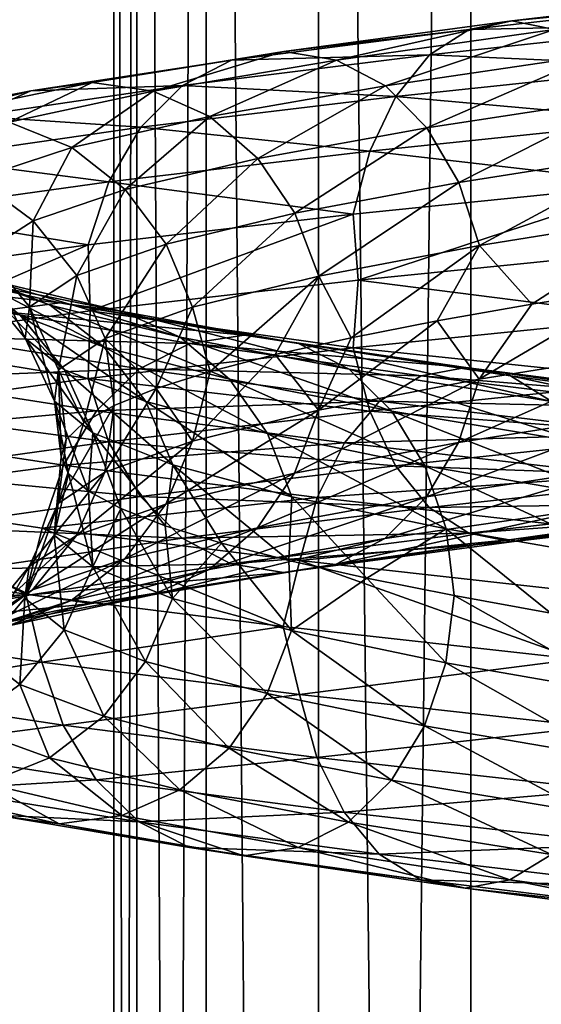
# Model space of a CAD drawing. Header units: metres. Extents: x -109 to 109, y -917 to 389.
# Tile 205 of 256: x -14 to -9, y -452 to -442. Entities that reach past the tile are written whole.
import ezdxf

# ---------------------------------------------------------------- set-up
doc = ezdxf.new("R2010")
doc.units = ezdxf.units.M
doc.layers.add('solid_24503124_XXX_01_SW0001', color=7, linetype='CONTINUOUS')

msp = doc.modelspace()

# ---------------------------------------------------------------- linework, layer by layer
at = {"layer": 'solid_24503124_XXX_01_SW0001'}
for points in [[(-13, -410), (-13, -535), (-12.778495, -535, 2.389471)], [(-12.778631, -410, -2.388798), (-12.778495, -535, -2.389471), (-13, -535)], [(-12.778631, -410, -2.388798), (-13, -535), (-13, -410)], [(-13, -410), (-12.778495, -535, 2.389471), (-12.778644, -410, 2.388729)], [(-12.778644, -410, 2.388729), (-12.778495, -535, 2.389471), (-12.122266, -535, 4.695816)], [(-12.778644, -410, 2.388729), (-12.122266, -535, 4.695816), (-12.122123, -410, 4.696183)], [(-12.122127, -410, -4.696173), (-12.778495, -535, -2.389471), (-12.778631, -410, -2.388798)], [(-12.122127, -410, -4.696173), (-12.122266, -535, -4.695816), (-12.778495, -535, -2.389471)], [(-12.122123, -410, 4.696183), (-12.122266, -535, 4.695816), (-11.053084, -535, 6.843201)], [(-12.122127, -410, -4.696173), (-11.053084, -535, -6.843201), (-12.122266, -535, -4.695816)], [(-11.052748, -410, -6.843724), (-11.053084, -535, -6.843201), (-12.122127, -410, -4.696173)], [(-12.122123, -410, 4.696183), (-11.053084, -535, 6.843201), (-11.052835, -410, 6.84358)], [(-11.052835, -410, 6.84358), (-11.053084, -535, 6.843201), (-9.606456, -535, 8.758754)], [(-9.607092, -410, -8.758067), (-9.606456, -535, -8.758754), (-11.053084, -535, -6.843201)], [(-9.607092, -410, -8.758067), (-11.053084, -535, -6.843201), (-11.052748, -410, -6.843724)], [(-11.052835, -410, 6.84358), (-9.606456, -535, 8.758754), (-9.607066, -410, 8.758096)], [(-7.834121, -410, -10.374312), (-9.606456, -535, -8.758754), (-9.607092, -410, -8.758067)], [(-9.607066, -410, 8.758096), (-9.606456, -535, 8.758754), (-7.834294, -410, 10.374181)], [(-7.834294, -410, 10.374181), (-9.606456, -535, 8.758754), (-7.834196, -535, 10.374236)], [(-7.834121, -410, -10.374312), (-7.834196, -535, -10.374236), (-9.606456, -535, -8.758754)], [(-6.778513, -441.960358, 14.764583), (-9.217083, -442.249847, 13.377481), (-7.076461, -442.040344, 15.413556)], [(-8.812096, -442.331451, 12.789689), (-9.217083, -442.249847, 13.377481), (-6.778513, -441.960358, 14.764583)], [(-7.076461, -442.040344, 15.413556), (-9.622218, -442.329834, 13.965484), (-7.352938, -442.281921, 16.015764)], [(-9.217083, -442.249847, 13.377481), (-9.622218, -442.329834, 13.965484), (-7.076461, -442.040344, 15.413556)], [(-9.217083, -442.249847, 13.377481), (-11.381805, -442.540955, 11.593077), (-9.622218, -442.329834, 13.965484)], [(-10.881702, -442.622528, 11.083691), (-11.381805, -442.540955, 11.593077), (-9.217083, -442.249847, 13.377481)], [(-8.812096, -442.331451, 12.789689), (-10.881702, -442.622528, 11.083691), (-9.217083, -442.249847, 13.377481)], [(-9.622218, -442.329834, 13.965484), (-11.88209, -442.620941, 12.102647), (-9.998158, -442.571411, 14.511115)], [(-11.381805, -442.540955, 11.593077), (-11.88209, -442.620941, 12.102647), (-9.622218, -442.329834, 13.965484)], [(-10.418012, -442.865723, 10.611393), (-10.881702, -442.622528, 11.083691), (-8.812096, -442.331451, 12.789689)], [(-8.436595, -442.574646, 12.244696), (-10.418012, -442.865723, 10.611393), (-8.812096, -442.331451, 12.789689)], [(-7.352938, -442.281921, 16.015764), (-9.998158, -442.571411, 14.511115), (-7.58815, -442.678406, 16.528088)], [(-9.622218, -442.329834, 13.965484), (-9.998158, -442.571411, 14.511115), (-7.352938, -442.281921, 16.015764)], [(-11.88209, -442.620941, 12.102647), (-13.786165, -442.913605, 9.877504), (-12.346324, -442.862518, 12.575498)], [(-13.205711, -442.833588, 9.461621), (-13.786165, -442.913605, 9.877504), (-11.88209, -442.620941, 12.102647)], [(-11.381805, -442.540955, 11.593077), (-13.205711, -442.833588, 9.461621), (-11.88209, -442.620941, 12.102647)], [(-12.625468, -442.915192, 9.045889), (-13.205711, -442.833588, 9.461621), (-11.381805, -442.540955, 11.593077)], [(-10.881702, -442.622528, 11.083691), (-12.625468, -442.915192, 9.045889), (-11.381805, -442.540955, 11.593077)], [(-12.087472, -443.158386, 8.660426), (-12.625468, -442.915192, 9.045889), (-10.881702, -442.622528, 11.083691)], [(-9.998158, -442.571411, 14.511115), (-12.346324, -442.862518, 12.575498), (-10.317986, -442.967896, 14.975307)], [(-11.88209, -442.620941, 12.102647), (-12.346324, -442.862518, 12.575498), (-9.998158, -442.571411, 14.511115)], [(-10.418012, -442.865723, 10.611393), (-12.087472, -443.158386, 8.660426), (-10.881702, -442.622528, 11.083691)], [(-10.023883, -443.263641, 10.209948), (-10.418012, -442.865723, 10.611393), (-8.436595, -442.574646, 12.244696)], [(-9.998158, -442.571411, 14.511115), (-10.317986, -442.967896, 14.975307), (-7.58815, -442.678406, 16.528088)], [(-8.117426, -442.972565, 11.781461), (-10.023883, -443.263641, 10.209948), (-8.436595, -442.574646, 12.244696)], [(-7.58815, -442.678406, 16.528088), (-10.317986, -442.967896, 14.975307), (-7.76949, -443.196167, 16.923075)], [(-13.205711, -442.833588, 9.461621), (-14.637312, -443.127838, 7.048844), (-13.786165, -442.913605, 9.877504)], [(-13.994165, -443.209442, 6.739126), (-14.637312, -443.127838, 7.048844), (-13.205711, -442.833588, 9.461621)], [(-12.346324, -442.862518, 12.575498), (-14.324791, -443.155182, 10.263419), (-12.741266, -443.259003, 12.977772)], [(-13.786165, -442.913605, 9.877504), (-14.324791, -443.155182, 10.263419), (-12.346324, -442.862518, 12.575498)], [(-12.625468, -442.915192, 9.045889), (-13.994165, -443.209442, 6.739126), (-13.205711, -442.833588, 9.461621)], [(-12.346324, -442.862518, 12.575498), (-12.741266, -443.259003, 12.977772), (-10.317986, -442.967896, 14.975307)], [(-11.630185, -443.556305, 8.332789), (-12.087472, -443.158386, 8.660426), (-10.418012, -442.865723, 10.611393)], [(-10.023883, -443.263641, 10.209948), (-11.630185, -443.556305, 8.332789), (-10.418012, -442.865723, 10.611393)], [(-13.786165, -442.913605, 9.877504), (-15.280691, -443.207825, 7.358674), (-14.324791, -443.155182, 10.263419)], [(-14.637312, -443.127838, 7.048844), (-15.280691, -443.207825, 7.358674), (-13.786165, -442.913605, 9.877504)], [(-13.397847, -443.452637, 6.451959), (-13.994165, -443.209442, 6.739126), (-12.625468, -442.915192, 9.045889)], [(-12.087472, -443.158386, 8.660426), (-13.397847, -443.452637, 6.451959), (-12.625468, -442.915192, 9.045889)], [(-10.317986, -442.967896, 14.975307), (-12.741266, -443.259003, 12.977772), (-10.564565, -443.485687, 15.333186)], [(-10.317986, -442.967896, 14.975307), (-10.564565, -443.485687, 15.333186), (-7.76949, -443.196167, 16.923075)], [(-9.720388, -443.78241, 9.90082), (-10.023883, -443.263641, 10.209948), (-8.117426, -442.972565, 11.781461)], [(-7.871653, -443.491333, 11.424751), (-9.720388, -443.78241, 9.90082), (-8.117426, -442.972565, 11.781461)], [(-14.324791, -443.155182, 10.263419), (-14.783023, -443.551666, 10.591732), (-12.741266, -443.259003, 12.977772)], [(-12.890986, -443.850525, 6.207871), (-13.397847, -443.452637, 6.451959), (-12.087472, -443.158386, 8.660426)], [(-11.630185, -443.556305, 8.332789), (-12.890986, -443.850525, 6.207871), (-12.087472, -443.158386, 8.660426)], [(-12.741266, -443.259003, 12.977772), (-14.783023, -443.551666, 10.591732), (-13.045756, -443.776764, 13.287913)], [(-13.397847, -443.452637, 6.451959), (-14.307593, -443.748444, 4.050901), (-13.994165, -443.209442, 6.739126)], [(-12.741266, -443.259003, 12.977772), (-13.045756, -443.776764, 13.287913), (-10.564565, -443.485687, 15.333186)], [(-11.278056, -444.075073, 8.080496), (-11.630185, -443.556305, 8.332789), (-10.023883, -443.263641, 10.209948)], [(-9.720388, -443.78241, 9.90082), (-11.278056, -444.075073, 8.080496), (-10.023883, -443.263641, 10.209948)], [(-7.76949, -443.196167, 16.923075), (-10.564565, -443.485687, 15.333186), (-7.886173, -443.794769, 17.177225)], [(-13.766315, -444.146362, 3.89765), (-14.307593, -443.748444, 4.050901), (-13.397847, -443.452637, 6.451959)], [(-12.890986, -443.850525, 6.207871), (-13.766315, -444.146362, 3.89765), (-13.397847, -443.452637, 6.451959)], [(-14.783023, -443.551666, 10.591732), (-15.136307, -444.069427, 10.844852), (-13.045756, -443.776764, 13.287913)], [(-10.564565, -443.485687, 15.333186), (-13.045756, -443.776764, 13.287913), (-10.723224, -444.084259, 15.56346)], [(-12.500684, -444.369293, 6.019915), (-12.890986, -443.850525, 6.207871), (-11.630185, -443.556305, 8.332789)], [(-11.278056, -444.075073, 8.080496), (-12.500684, -444.369293, 6.019915), (-11.630185, -443.556305, 8.332789)], [(-10.564565, -443.485687, 15.333186), (-10.723224, -444.084259, 15.56346), (-7.886173, -443.794769, 17.177225)], [(-9.525643, -444.381592, 9.702459), (-9.720388, -443.78241, 9.90082), (-7.871653, -443.491333, 11.424751)], [(-7.713947, -444.090515, 11.19586), (-9.525643, -444.381592, 9.702459), (-7.871653, -443.491333, 11.424751)], [(-13.045756, -443.776764, 13.287913), (-15.136307, -444.069427, 10.844852), (-13.241677, -444.375366, 13.487472)], [(-13.766315, -444.146362, 3.89765), (-14.231721, -444.443756, 1.471006), (-14.307593, -443.748444, 4.050901)], [(-13.045756, -443.776764, 13.287913), (-13.241677, -444.375366, 13.487472), (-10.723224, -444.084259, 15.56346)], [(-11.052103, -444.674255, 7.918605), (-11.278056, -444.075073, 8.080496), (-9.720388, -443.78241, 9.90082)], [(-9.525643, -444.381592, 9.702459), (-11.052103, -444.674255, 7.918605), (-9.720388, -443.78241, 9.90082)], [(-7.886173, -443.794769, 17.177225), (-10.723224, -444.084259, 15.56346), (-10.675492, -444.711517, 15.715837)], [(-7.886173, -443.794769, 17.177225), (-10.675492, -444.711517, 15.715837), (-7.814427, -444.422211, 17.31851)], [(-13.34951, -444.665131, 3.779639), (-13.766315, -444.146362, 3.89765), (-12.890986, -443.850525, 6.207871)], [(-12.500684, -444.369293, 6.019915), (-13.34951, -444.665131, 3.779639), (-12.890986, -443.850525, 6.207871)], [(-15.136307, -444.069427, 10.844852), (-15.363624, -444.66803, 11.007721), (-13.241677, -444.375366, 13.487472)], [(-10.723224, -444.084259, 15.56346), (-13.241677, -444.375366, 13.487472), (-13.223333, -445.002838, 13.643401)], [(-10.723224, -444.084259, 15.56346), (-13.223333, -445.002838, 13.643401), (-10.675492, -444.711517, 15.715837)], [(-12.250237, -444.968506, 5.899307), (-12.500684, -444.369293, 6.019915), (-11.278056, -444.075073, 8.080496)], [(-11.052103, -444.674255, 7.918605), (-12.250237, -444.968506, 5.899307), (-11.278056, -444.075073, 8.080496)], [(-7.713947, -444.090515, 11.19586), (-9.025966, -444.939667, 10.038767), (-9.525643, -444.381592, 9.702459)], [(-7.713947, -444.090515, 11.19586), (-8.042109, -444.781219, 10.842227), (-9.025966, -444.939667, 10.038767)], [(-13.800825, -444.962524, 1.426468), (-14.231721, -444.443756, 1.471006), (-13.766315, -444.146362, 3.89765)], [(-13.34951, -444.665131, 3.779639), (-13.800825, -444.962524, 1.426468), (-13.766315, -444.146362, 3.89765)], [(-13.241677, -444.375366, 13.487472), (-15.371695, -445.295319, 11.165491), (-13.223333, -445.002838, 13.643401)], [(-13.241677, -444.375366, 13.487472), (-15.363624, -444.66803, 11.007721), (-15.371695, -445.295319, 11.165491)], [(-13.887627, -445.043274, -3.439746), (-14.433674, -444.645386, -3.574993), (-14.834044, -444.344818, -1.038409)], [(-14.27285, -444.742737, -0.999125), (-13.887627, -445.043274, -3.439746), (-14.834044, -444.344818, -1.038409)], [(-13.082057, -445.264313, 3.703916), (-13.34951, -444.665131, 3.779639), (-12.500684, -444.369293, 6.019915)], [(-12.250237, -444.968506, 5.899307), (-13.082057, -445.264313, 3.703916), (-12.500684, -444.369293, 6.019915)], [(-9.525643, -444.381592, 9.702459), (-10.742676, -445.257538, 8.174708), (-11.052103, -444.674255, 7.918605)], [(-9.525643, -444.381592, 9.702459), (-9.927859, -445.098297, 9.147916), (-10.742676, -445.257538, 8.174708)], [(-9.525643, -444.381592, 9.702459), (-9.025966, -444.939667, 10.038767), (-9.927859, -445.098297, 9.147916)], [(-13.604224, -444.94751, -6.005045), (-14.209729, -444.704315, -6.272321), (-15.076096, -444.402191, -3.734111)], [(-14.433674, -444.645386, -3.574993), (-13.604224, -444.94751, -6.005045), (-15.076096, -444.402191, -3.734111)], [(-13.840709, -445.261505, -0.968874), (-14.27285, -444.742737, -0.999125), (-14.231721, -444.443756, 1.471006)], [(-13.800825, -444.962524, 1.426468), (-13.840709, -445.261505, -0.968874), (-14.231721, -444.443756, 1.471006)], [(-7.814427, -444.422211, 17.31851), (-10.675492, -444.711517, 15.715837), (-7.886976, -445.065216, 17.178974)], [(-14.862782, -444.622711, -6.560585), (-13.511661, -444.926422, -9.019217), (-15.516071, -444.702698, -6.848954)], [(-12.917974, -445.008026, -8.622924), (-13.511661, -444.926422, -9.019217), (-14.862782, -444.622711, -6.560585)], [(-14.209729, -444.704315, -6.272321), (-12.917974, -445.008026, -8.622924), (-14.862782, -444.622711, -6.560585)], [(-13.089557, -445.345398, -5.777865), (-13.604224, -444.94751, -6.005045), (-14.433674, -444.645386, -3.574993)], [(-13.887627, -445.043274, -3.439746), (-13.089557, -445.345398, -5.777865), (-14.433674, -444.645386, -3.574993)], [(-13.524329, -445.561737, 1.397889), (-13.800825, -444.962524, 1.426468), (-13.34951, -444.665131, 3.779639)], [(-13.082057, -445.264313, 3.703916), (-13.524329, -445.561737, 1.397889), (-13.34951, -444.665131, 3.779639)], [(-11.052103, -444.674255, 7.918605), (-12.084576, -445.578125, 6.017071), (-12.250237, -444.968506, 5.899307)], [(-11.052103, -444.674255, 7.918605), (-11.464148, -445.417572, 7.127494), (-12.084576, -445.578125, 6.017071)], [(-11.052103, -444.674255, 7.918605), (-10.742676, -445.257538, 8.174708), (-11.464148, -445.417572, 7.127494)], [(-13.511661, -444.926422, -9.019217), (-14.105561, -445.006409, -9.415654), (-15.516071, -444.702698, -6.848954)], [(-13.467148, -445.562042, -3.3356), (-13.887627, -445.043274, -3.439746), (-14.27285, -444.742737, -0.999125)], [(-13.840709, -445.261505, -0.968874), (-13.467148, -445.562042, -3.3356), (-14.27285, -444.742737, -0.999125)], [(-12.367514, -445.251221, -8.255484), (-12.917974, -445.008026, -8.622924), (-14.209729, -444.704315, -6.272321)], [(-13.604224, -444.94751, -6.005045), (-12.367514, -445.251221, -8.255484), (-14.209729, -444.704315, -6.272321)], [(-10.675492, -444.711517, 15.715837), (-13.223333, -445.002838, 13.643401), (-10.724316, -445.354706, 15.565044)], [(-10.675492, -444.711517, 15.715837), (-10.724316, -445.354706, 15.565044), (-7.886976, -445.065216, 17.178974)], [(-9.526991, -445.652039, 9.703833), (-9.025966, -444.939667, 10.038767), (-8.042109, -444.781219, 10.842227)], [(-7.715039, -445.360962, 11.197444), (-9.526991, -445.652039, 9.703833), (-8.042109, -444.781219, 10.842227)], [(-13.511661, -444.926422, -9.019217), (-11.759241, -445.23172, -11.209982), (-14.105561, -445.006409, -9.415654)], [(-13.563414, -445.860687, -0.949463), (-13.840709, -445.261505, -0.968874), (-13.800825, -444.962524, 1.426468)], [(-13.524329, -445.561737, 1.397889), (-13.563414, -445.860687, -0.949463), (-13.800825, -444.962524, 1.426468)], [(-11.899632, -445.649109, -7.943167), (-12.367514, -445.251221, -8.255484), (-13.604224, -444.94751, -6.005045)], [(-13.089557, -445.345398, -5.777865), (-11.899632, -445.649109, -7.943167), (-13.604224, -444.94751, -6.005045)], [(-11.242554, -445.313324, -10.717428), (-11.759241, -445.23172, -11.209982), (-13.511661, -444.926422, -9.019217)], [(-12.917974, -445.008026, -8.622924), (-11.242554, -445.313324, -10.717428), (-13.511661, -444.926422, -9.019217)], [(-9.526991, -445.652039, 9.703833), (-9.927859, -445.098297, 9.147916), (-9.025966, -444.939667, 10.038767)], [(-13.223333, -445.002838, 13.643401), (-15.371695, -445.295319, 11.165491), (-13.243026, -445.645813, 13.488845)], [(-14.105561, -445.006409, -9.415654), (-12.276116, -445.311707, -11.702713), (-14.656666, -445.247986, -9.783525)], [(-11.759241, -445.23172, -11.209982), (-12.276116, -445.311707, -11.702713), (-14.105561, -445.006409, -9.415654)], [(-12.693241, -445.864166, -5.602928), (-13.089557, -445.345398, -5.777865), (-13.887627, -445.043274, -3.439746)], [(-13.467148, -445.562042, -3.3356), (-12.693241, -445.864166, -5.602928), (-13.887627, -445.043274, -3.439746)], [(-13.223333, -445.002838, 13.643401), (-13.243026, -445.645813, 13.488845), (-10.724316, -445.354706, 15.565044)], [(-12.250237, -444.968506, 5.899307), (-12.59658, -445.738831, 4.855398), (-13.082057, -445.264313, 3.703916)], [(-10.763487, -445.556519, -10.260737), (-11.242554, -445.313324, -10.717428), (-12.917974, -445.008026, -8.622924)], [(-12.367514, -445.251221, -8.255484), (-10.763487, -445.556519, -10.260737), (-12.917974, -445.008026, -8.622924)], [(-12.250237, -444.968506, 5.899307), (-12.084576, -445.578125, 6.017071), (-12.59658, -445.738831, 4.855398)], [(-11.053668, -445.944702, 7.919726), (-10.742676, -445.257538, 8.174708), (-9.927859, -445.098297, 9.147916)], [(-9.526991, -445.652039, 9.703833), (-11.053668, -445.944702, 7.919726), (-9.927859, -445.098297, 9.147916)], [(-7.886976, -445.065216, 17.178974), (-10.724316, -445.354706, 15.565044), (-7.770994, -445.664398, 16.92635)], [(-11.759241, -445.23172, -11.209982), (-9.654963, -445.538574, -13.065098), (-12.276116, -445.311707, -11.702713)], [(-9.230736, -445.620178, -12.491033), (-9.654963, -445.538574, -13.065098), (-11.759241, -445.23172, -11.209982)], [(-11.242554, -445.313324, -10.717428), (-9.230736, -445.620178, -12.491033), (-11.759241, -445.23172, -11.209982)], [(-15.371695, -445.295319, 11.165491), (-15.365188, -445.938477, 11.008842), (-13.243026, -445.645813, 13.488845)], [(-14.656666, -445.247986, -9.783525), (-12.755744, -445.553284, -12.159939), (-15.125514, -445.64447, -10.096487)], [(-12.276116, -445.311707, -11.702713), (-12.755744, -445.553284, -12.159939), (-14.656666, -445.247986, -9.783525)], [(-13.197338, -446.161255, -3.268772), (-13.467148, -445.562042, -3.3356), (-13.840709, -445.261505, -0.968874)], [(-13.563414, -445.860687, -0.949463), (-13.197338, -446.161255, -3.268772), (-13.840709, -445.261505, -0.968874)], [(-13.082057, -445.264313, 3.703916), (-13.282753, -446.062408, 2.407357), (-13.524329, -445.561737, 1.397889)], [(-13.082057, -445.264313, 3.703916), (-12.996794, -445.900177, 3.6492), (-13.282753, -446.062408, 2.407357)], [(-13.082057, -445.264313, 3.703916), (-12.59658, -445.738831, 4.855398), (-12.996794, -445.900177, 3.6492)], [(-12.276116, -445.311707, -11.702713), (-10.079345, -445.618561, -13.639371), (-12.755744, -445.553284, -12.159939)], [(-10.356288, -445.954407, -9.872559), (-10.763487, -445.556519, -10.260737), (-12.367514, -445.251221, -8.255484)], [(-11.899632, -445.649109, -7.943167), (-10.356288, -445.954407, -9.872559), (-12.367514, -445.251221, -8.255484)], [(-9.654963, -445.538574, -13.065098), (-10.079345, -445.618561, -13.639371), (-12.276116, -445.311707, -11.702713)], [(-11.053668, -445.944702, 7.919726), (-11.464148, -445.417572, 7.127494), (-10.742676, -445.257538, 8.174708)], [(-8.837397, -445.863373, -11.958765), (-9.230736, -445.620178, -12.491033), (-11.242554, -445.313324, -10.717428)], [(-10.763487, -445.556519, -10.260737), (-8.837397, -445.863373, -11.958765), (-11.242554, -445.313324, -10.717428)], [(-10.724316, -445.354706, 15.565044), (-13.243026, -445.645813, 13.488845), (-10.566609, -445.953918, 15.336153)], [(-11.539345, -446.167877, -7.70267), (-11.899632, -445.649109, -7.943167), (-13.089557, -445.345398, -5.777865)], [(-12.693241, -445.864166, -5.602928), (-11.539345, -446.167877, -7.70267), (-13.089557, -445.345398, -5.777865)], [(-12.25197, -446.238953, 5.900142), (-12.084576, -445.578125, 6.017071), (-11.464148, -445.417572, 7.127494)], [(-11.053668, -445.944702, 7.919726), (-12.25197, -446.238953, 5.900142), (-11.464148, -445.417572, 7.127494)], [(-10.724316, -445.354706, 15.565044), (-10.566609, -445.953918, 15.336153), (-7.770994, -445.664398, 16.92635)], [(-9.722913, -446.250641, 9.903391), (-9.526991, -445.652039, 9.703833), (-7.715039, -445.360962, 11.197444)], [(-7.873697, -445.959564, 11.427718), (-9.722913, -446.250641, 9.903391), (-7.715039, -445.360962, 11.197444)], [(-12.755744, -445.553284, -12.159939), (-13.163784, -445.949768, -12.54892), (-15.125514, -445.64447, -10.096487)], [(-13.524329, -445.561737, 1.397889), (-13.499466, -446.387024, -0.119282), (-13.563414, -445.860687, -0.949463)], [(-13.524329, -445.561737, 1.397889), (-13.282753, -446.062408, 2.407357), (-13.450772, -446.224731, 1.147148)], [(-13.524329, -445.561737, 1.397889), (-13.450772, -446.224731, 1.147148), (-13.499466, -446.387024, -0.119282)], [(-12.438936, -446.463379, -5.490675), (-12.693241, -445.864166, -5.602928), (-13.467148, -445.562042, -3.3356)], [(-13.197338, -446.161255, -3.268772), (-12.438936, -446.463379, -5.490675), (-13.467148, -445.562042, -3.3356)], [(-12.755744, -445.553284, -12.159939), (-10.473145, -445.860138, -14.172261), (-13.163784, -445.949768, -12.54892)], [(-10.079345, -445.618561, -13.639371), (-10.473145, -445.860138, -14.172261), (-12.755744, -445.553284, -12.159939)], [(-12.25197, -446.238953, 5.900142), (-12.59658, -445.738831, 4.855398), (-12.084576, -445.578125, 6.017071)], [(-8.503064, -446.261261, -11.506348), (-8.837397, -445.863373, -11.958765), (-10.763487, -445.556519, -10.260737)], [(-10.356288, -445.954407, -9.872559), (-8.503064, -446.261261, -11.506348), (-10.763487, -445.556519, -10.260737)], [(-9.654963, -445.538574, -13.065098), (-7.263393, -445.847015, -14.531914), (-10.079345, -445.618561, -13.639371)], [(-6.944248, -445.928619, -13.893398), (-7.263393, -445.847015, -14.531914), (-9.654963, -445.538574, -13.065098)], [(-9.230736, -445.620178, -12.491033), (-6.944248, -445.928619, -13.893398), (-9.654963, -445.538574, -13.065098)], [(-15.125514, -445.64447, -10.096487), (-13.163784, -445.949768, -12.54892), (-15.486982, -446.162231, -10.337772)], [(-13.243026, -445.645813, 13.488845), (-15.365188, -445.938477, 11.008842), (-13.048281, -446.244995, 13.290484)], [(-13.243026, -445.645813, 13.488845), (-13.048281, -446.244995, 13.290484), (-10.566609, -445.953918, 15.336153)], [(-10.042729, -446.473175, -9.573646), (-10.356288, -445.954407, -9.872559), (-11.899632, -445.649109, -7.943167)], [(-11.539345, -446.167877, -7.70267), (-10.042729, -446.473175, -9.573646), (-11.899632, -445.649109, -7.943167)], [(-11.280985, -446.543304, 8.082594), (-11.053668, -445.944702, 7.919726), (-9.526991, -445.652039, 9.703833)], [(-9.722913, -446.250641, 9.903391), (-11.280985, -446.543304, 8.082594), (-9.526991, -445.652039, 9.703833)], [(-7.770994, -445.664398, 16.92635), (-10.566609, -445.953918, 15.336153), (-7.590245, -446.183197, 16.532654)], [(-10.079345, -445.618561, -13.639371), (-7.582654, -445.927002, -15.17066), (-10.473145, -445.860138, -14.172261)], [(-7.263393, -445.847015, -14.531914), (-7.582654, -445.927002, -15.17066), (-10.079345, -445.618561, -13.639371)], [(-6.64834, -446.171814, -13.301373), (-6.944248, -445.928619, -13.893398), (-9.230736, -445.620178, -12.491033)], [(-8.837397, -445.863373, -11.958765), (-6.64834, -446.171814, -13.301373), (-9.230736, -445.620178, -12.491033)], [(-13.083908, -446.53476, 3.70444), (-12.996794, -445.900177, 3.6492), (-12.59658, -445.738831, 4.855398)], [(-12.25197, -446.238953, 5.900142), (-13.083908, -446.53476, 3.70444), (-12.59658, -445.738831, 4.855398)], [(-13.563414, -445.860687, -0.949463), (-13.499466, -446.387024, -0.119282), (-13.428229, -446.549866, -1.385165)], [(-13.563414, -445.860687, -0.949463), (-13.428229, -446.549866, -1.385165), (-13.238102, -446.713562, -2.641819)], [(-13.563414, -445.860687, -0.949463), (-13.238102, -446.713562, -2.641819), (-13.197338, -446.161255, -3.268772)], [(-10.473145, -445.860138, -14.172261), (-10.808167, -446.256622, -14.625613), (-13.163784, -445.949768, -12.54892)], [(-11.308157, -446.76709, -7.548349), (-11.539345, -446.167877, -7.70267), (-12.693241, -445.864166, -5.602928)], [(-12.438936, -446.463379, -5.490675), (-11.308157, -446.76709, -7.548349), (-12.693241, -445.864166, -5.602928)], [(-10.473145, -445.860138, -14.172261), (-7.878908, -446.168579, -15.763378), (-10.808167, -446.256622, -14.625613)], [(-7.582654, -445.927002, -15.17066), (-7.878908, -446.168579, -15.763378), (-10.473145, -445.860138, -14.172261)], [(-13.163784, -445.949768, -12.54892), (-13.478371, -446.467529, -12.848813), (-15.486982, -446.162231, -10.337772)], [(-15.365188, -445.938477, 11.008842), (-15.139235, -446.537659, 10.846951), (-13.048281, -446.244995, 13.290484)], [(-13.526243, -446.832184, 1.398087), (-13.282753, -446.062408, 2.407357), (-12.996794, -445.900177, 3.6492)], [(-13.083908, -446.53476, 3.70444), (-13.526243, -446.832184, 1.398087), (-12.996794, -445.900177, 3.6492)], [(-13.163784, -445.949768, -12.54892), (-10.808167, -446.256622, -14.625613), (-13.478371, -446.467529, -12.848813)], [(-10.566609, -445.953918, 15.336153), (-13.048281, -446.244995, 13.290484), (-10.320836, -446.472687, 14.979444)], [(-12.50393, -446.837555, 6.021478), (-12.25197, -446.238953, 5.900142), (-11.053668, -445.944702, 7.919726)], [(-11.280985, -446.543304, 8.082594), (-12.50393, -446.837555, 6.021478), (-11.053668, -445.944702, 7.919726)], [(-10.566609, -445.953918, 15.336153), (-10.320836, -446.472687, 14.979444), (-7.590245, -446.183197, 16.532654)], [(-8.245615, -446.78006, -11.157968), (-8.503064, -446.261261, -11.506348), (-10.356288, -445.954407, -9.872559)], [(-10.042729, -446.473175, -9.573646), (-8.245615, -446.78006, -11.157968), (-10.356288, -445.954407, -9.872559)], [(-10.027403, -446.768402, 10.213532), (-9.722913, -446.250641, 9.903391), (-7.873697, -445.959564, 11.427718)], [(-8.120275, -446.477325, 11.785597), (-10.027403, -446.768402, 10.213532), (-7.873697, -445.959564, 11.427718)], [(-13.526243, -446.832184, 1.398087), (-13.450772, -446.224731, 1.147148), (-13.282753, -446.062408, 2.407357)], [(-15.486982, -446.162231, -10.337772), (-13.478371, -446.467529, -12.848813), (-15.719566, -446.760834, -10.493025)], [(-13.197338, -446.161255, -3.268772), (-13.238102, -446.713562, -2.641819), (-12.930694, -446.877991, -3.877298)], [(-13.197338, -446.161255, -3.268772), (-12.930694, -446.877991, -3.877298), (-12.509293, -447.042603, -5.076167)], [(-13.197338, -446.161255, -3.268772), (-12.509293, -447.042603, -5.076167), (-12.438936, -446.463379, -5.490675)], [(-9.841526, -447.072388, -9.38184), (-10.042729, -446.473175, -9.573646), (-11.539345, -446.167877, -7.70267)], [(-11.308157, -446.76709, -7.548349), (-9.841526, -447.072388, -9.38184), (-11.539345, -446.167877, -7.70267)], [(-7.878908, -446.168579, -15.763378), (-8.130944, -446.565094, -16.267628), (-10.808167, -446.256622, -14.625613)], [(-13.048281, -446.244995, 13.290484), (-15.139235, -446.537659, 10.846951), (-12.744785, -446.763763, 12.981357)], [(-13.565334, -447.131134, -0.949597), (-13.499466, -446.387024, -0.119282), (-13.450772, -446.224731, 1.147148)], [(-13.526243, -446.832184, 1.398087), (-13.565334, -447.131134, -0.949597), (-13.450772, -446.224731, 1.147148)], [(-10.808167, -446.256622, -14.625613), (-11.066461, -446.774384, -14.975135), (-13.478371, -446.467529, -12.848813)], [(-13.352977, -447.133362, 3.780621), (-13.083908, -446.53476, 3.70444), (-12.25197, -446.238953, 5.900142)], [(-12.50393, -446.837555, 6.021478), (-13.352977, -447.133362, 3.780621), (-12.25197, -446.238953, 5.900142)], [(-13.048281, -446.244995, 13.290484), (-12.744785, -446.763763, 12.981357), (-10.320836, -446.472687, 14.979444)], [(-11.634269, -447.061066, 8.335714), (-11.280985, -446.543304, 8.082594), (-9.722913, -446.250641, 9.903391)], [(-10.027403, -446.768402, 10.213532), (-11.634269, -447.061066, 8.335714), (-9.722913, -446.250641, 9.903391)], [(-10.808167, -446.256622, -14.625613), (-8.130944, -446.565094, -16.267628), (-11.066461, -446.774384, -14.975135)], [(-7.590245, -446.183197, 16.532654), (-10.320836, -446.472687, 14.979444), (-7.355519, -446.581085, 16.021385)], [(-13.565334, -447.131134, -0.949597), (-13.428229, -446.549866, -1.385165), (-13.499466, -446.387024, -0.119282)], [(-13.478371, -446.467529, -12.848813), (-13.680789, -447.066132, -13.041776), (-15.719566, -446.760834, -10.493025)], [(-15.139235, -446.537659, 10.846951), (-14.787106, -447.056427, 10.594658), (-12.744785, -446.763763, 12.981357)], [(-13.804409, -447.430756, 1.426839), (-13.526243, -446.832184, 1.398087), (-13.083908, -446.53476, 3.70444)], [(-13.352977, -447.133362, 3.780621), (-13.804409, -447.430756, 1.426839), (-13.083908, -446.53476, 3.70444)], [(-13.478371, -446.467529, -12.848813), (-11.066461, -446.774384, -14.975135), (-13.680789, -447.066132, -13.041776)], [(-13.565334, -447.131134, -0.949597), (-13.199205, -447.431702, -3.269235), (-13.428229, -446.549866, -1.385165)], [(-13.199205, -447.431702, -3.269235), (-13.238102, -446.713562, -2.641819), (-13.428229, -446.549866, -1.385165)], [(-12.895513, -447.355316, 6.210051), (-12.50393, -446.837555, 6.021478), (-11.280985, -446.543304, 8.082594)], [(-11.634269, -447.061066, 8.335714), (-12.895513, -447.355316, 6.210051), (-11.280985, -446.543304, 8.082594)], [(-10.320836, -446.472687, 14.979444), (-12.744785, -446.763763, 12.981357), (-10.001667, -446.870575, 14.516209)], [(-12.438936, -446.463379, -5.490675), (-12.509293, -447.042603, -5.076167), (-11.976486, -447.207581, -6.22918)], [(-12.438936, -446.463379, -5.490675), (-11.976486, -447.207581, -6.22918), (-11.335569, -447.373535, -7.33019)], [(-12.438936, -446.463379, -5.490675), (-11.335569, -447.373535, -7.33019), (-11.308157, -446.76709, -7.548349)], [(-10.422345, -447.164886, 10.615807), (-10.027403, -446.768402, 10.213532), (-8.120275, -446.477325, 11.785597)], [(-8.440104, -446.87381, 12.249789), (-10.422345, -447.164886, 10.615807), (-8.120275, -446.477325, 11.785597)], [(-10.320836, -446.472687, 14.979444), (-10.001667, -446.870575, 14.516209), (-7.355519, -446.581085, 16.021385)], [(-8.080417, -447.379242, -10.934421), (-8.245615, -446.78006, -11.157968), (-10.042729, -446.473175, -9.573646)], [(-9.841526, -447.072388, -9.38184), (-8.080417, -447.379242, -10.934421), (-10.042729, -446.473175, -9.573646)], [(-8.130944, -446.565094, -16.267628), (-8.325257, -447.082855, -16.656391), (-11.066461, -446.774384, -14.975135)], [(-7.355519, -446.581085, 16.021385), (-10.001667, -446.870575, 14.516209), (-7.079365, -446.82428, 15.419882)], [(-13.199205, -447.431702, -3.269235), (-12.930694, -446.877991, -3.877298), (-13.238102, -446.713562, -2.641819)], [(-15.719566, -446.760834, -10.493025), (-13.834997, -447.693268, -13.022639), (-15.871135, -447.387543, -10.443214)], [(-15.719566, -446.760834, -10.493025), (-13.680789, -447.066132, -13.041776), (-13.834997, -447.693268, -13.022639)], [(-12.744785, -446.763763, 12.981357), (-14.787106, -447.056427, 10.594658), (-12.350657, -447.161682, 12.579911)], [(-11.066461, -446.774384, -14.975135), (-11.232656, -447.372986, -15.200032), (-13.680789, -447.066132, -13.041776)], [(-12.744785, -446.763763, 12.981357), (-12.350657, -447.161682, 12.579911), (-10.001667, -446.870575, 14.516209)], [(-12.0925, -447.45755, 8.664028), (-11.634269, -447.061066, 8.335714), (-10.027403, -446.768402, 10.213532)], [(-10.422345, -447.164886, 10.615807), (-12.0925, -447.45755, 8.664028), (-10.027403, -446.768402, 10.213532)], [(-11.308157, -446.76709, -7.548349), (-11.335569, -447.373535, -7.33019), (-10.595194, -447.539764, -8.365134)], [(-11.308157, -446.76709, -7.548349), (-10.595194, -447.539764, -8.365134), (-9.841526, -447.072388, -9.38184)], [(-11.066461, -446.774384, -14.975135), (-8.325257, -447.082855, -16.656391), (-11.232656, -447.372986, -15.200032)], [(-10.001667, -446.870575, 14.516209), (-9.626166, -447.11377, 13.971215), (-7.079365, -446.82428, 15.419882)], [(-7.079365, -446.82428, 15.419882), (-9.626166, -447.11377, 13.971215), (-6.781525, -446.905884, 14.771143)], [(-9.221179, -447.195374, 13.383424), (-8.816044, -447.115387, 12.795421), (-6.483577, -446.825897, 14.122169)], [(-6.781525, -446.905884, 14.771143), (-9.221179, -447.195374, 13.383424), (-6.483577, -446.825897, 14.122169)], [(-13.844303, -447.729736, -0.969126), (-13.565334, -447.131134, -0.949597), (-13.526243, -446.832184, 1.398087)], [(-13.804409, -447.430756, 1.426839), (-13.844303, -447.729736, -0.969126), (-13.526243, -446.832184, 1.398087)], [(-13.771149, -447.651123, 3.899018), (-13.352977, -447.133362, 3.780621), (-12.50393, -446.837555, 6.021478)], [(-12.895513, -447.355316, 6.210051), (-13.771149, -447.651123, 3.899018), (-12.50393, -446.837555, 6.021478)], [(-13.199205, -447.431702, -3.269235), (-12.440697, -447.733826, -5.491452), (-12.930694, -446.877991, -3.877298)], [(-12.440697, -447.733826, -5.491452), (-12.509293, -447.042603, -5.076167), (-12.930694, -446.877991, -3.877298)], [(-10.001667, -446.870575, 14.516209), (-12.350657, -447.161682, 12.579911), (-9.626166, -447.11377, 13.971215)], [(-10.886579, -447.406464, 11.088657), (-10.422345, -447.164886, 10.615807), (-8.440104, -446.87381, 12.249789)], [(-8.816044, -447.115387, 12.795421), (-10.886579, -447.406464, 11.088657), (-8.440104, -446.87381, 12.249789)], [(-9.626166, -447.11377, 13.971215), (-9.221179, -447.195374, 13.383424), (-6.781525, -446.905884, 14.771143)], [(-14.787106, -447.056427, 10.594658), (-14.329819, -447.454346, 10.267021), (-12.350657, -447.161682, 12.579911)], [(-13.680789, -447.066132, -13.041776), (-11.38936, -447.999908, -15.206668), (-13.834997, -447.693268, -13.022639)], [(-13.680789, -447.066132, -13.041776), (-11.232656, -447.372986, -15.200032), (-11.38936, -447.999908, -15.206668)], [(-13.40342, -447.751801, 6.454642), (-12.895513, -447.355316, 6.210051), (-11.634269, -447.061066, 8.335714)], [(-12.0925, -447.45755, 8.664028), (-13.40342, -447.751801, 6.454642), (-11.634269, -447.061066, 8.335714)], [(-12.440697, -447.733826, -5.491452), (-11.976486, -447.207581, -6.22918), (-12.509293, -447.042603, -5.076167)], [(-8.325257, -447.082855, -16.656391), (-8.450286, -447.681427, -16.906536), (-11.232656, -447.372986, -15.200032)], [(-9.841526, -447.072388, -9.38184), (-10.595194, -447.539764, -8.365134), (-9.764245, -447.705841, -9.322466)], [(-9.841526, -447.072388, -9.38184), (-9.764245, -447.705841, -9.322466), (-8.847467, -447.872223, -10.196283)], [(-9.841526, -447.072388, -9.38184), (-8.847467, -447.872223, -10.196283), (-8.080417, -447.379242, -10.934421)], [(-12.350657, -447.161682, 12.579911), (-14.329819, -447.454346, 10.267021), (-11.886967, -447.404877, 12.107614)], [(-14.236718, -447.948517, 1.471523), (-13.804409, -447.430756, 1.426839), (-13.352977, -447.133362, 3.780621)], [(-13.771149, -447.651123, 3.899018), (-14.236718, -447.948517, 1.471523), (-13.352977, -447.133362, 3.780621)], [(-13.844303, -447.729736, -0.969126), (-13.470646, -448.030304, -3.336466), (-13.565334, -447.131134, -0.949597)], [(-13.470646, -448.030304, -3.336466), (-13.199205, -447.431702, -3.269235), (-13.565334, -447.131134, -0.949597)], [(-12.631125, -447.699127, 9.049942), (-12.0925, -447.45755, 8.664028), (-10.422345, -447.164886, 10.615807)], [(-10.886579, -447.406464, 11.088657), (-12.631125, -447.699127, 9.049942), (-10.422345, -447.164886, 10.615807)], [(-12.350657, -447.161682, 12.579911), (-11.886967, -447.404877, 12.107614), (-9.626166, -447.11377, 13.971215)], [(-9.626166, -447.11377, 13.971215), (-11.886967, -447.404877, 12.107614), (-9.221179, -447.195374, 13.383424)], [(-11.886967, -447.404877, 12.107614), (-11.386863, -447.486481, 11.598228), (-9.221179, -447.195374, 13.383424)], [(-11.386863, -447.486481, 11.598228), (-10.886579, -447.406464, 11.088657), (-8.816044, -447.115387, 12.795421)], [(-9.221179, -447.195374, 13.383424), (-11.386863, -447.486481, 11.598228), (-8.816044, -447.115387, 12.795421)], [(-12.440697, -447.733826, -5.491452), (-11.309758, -448.037537, -7.549417), (-11.976486, -447.207581, -6.22918)], [(-11.309758, -448.037537, -7.549417), (-11.335569, -447.373535, -7.33019), (-11.976486, -447.207581, -6.22918)], [(-15.871135, -447.387543, -10.443214), (-13.834997, -447.693268, -13.022639), (-15.721167, -448.031281, -10.494093)], [(-14.313544, -448.047607, 4.052586), (-13.771149, -447.651123, 3.899018), (-12.895513, -447.355316, 6.210051)], [(-13.40342, -447.751801, 6.454642), (-14.313544, -448.047607, 4.052586), (-12.895513, -447.355316, 6.210051)], [(-11.232656, -447.372986, -15.200032), (-8.598526, -448.308807, -16.942461), (-11.38936, -447.999908, -15.206668)], [(-11.309758, -448.037537, -7.549417), (-10.595194, -447.539764, -8.365134), (-11.335569, -447.373535, -7.33019)], [(-11.232656, -447.372986, -15.200032), (-8.450286, -447.681427, -16.906536), (-8.598526, -448.308807, -16.942461)], [(-14.329819, -447.454346, 10.267021), (-15.883281, -447.748566, 7.648861), (-13.791823, -447.69754, 9.881558)], [(-14.329819, -447.454346, 10.267021), (-13.791823, -447.69754, 9.881558), (-11.886967, -447.404877, 12.107614)], [(-14.277862, -448.247498, -0.999475), (-13.844303, -447.729736, -0.969126), (-13.804409, -447.430756, 1.426839)], [(-14.236718, -447.948517, 1.471523), (-14.277862, -448.247498, -0.999475), (-13.804409, -447.430756, 1.426839)], [(-14.000437, -447.993378, 6.742146), (-13.40342, -447.751801, 6.454642), (-12.0925, -447.45755, 8.664028)], [(-12.631125, -447.699127, 9.049942), (-14.000437, -447.993378, 6.742146), (-12.0925, -447.45755, 8.664028)], [(-11.886967, -447.404877, 12.107614), (-13.791823, -447.69754, 9.881558), (-11.386863, -447.486481, 11.598228)], [(-13.791823, -447.69754, 9.881558), (-13.211579, -447.779114, 9.465825), (-11.386863, -447.486481, 11.598228)], [(-13.470646, -448.030304, -3.336466), (-12.696538, -448.332428, -5.604383), (-13.199205, -447.431702, -3.269235)], [(-13.211579, -447.779114, 9.465825), (-12.631125, -447.699127, 9.049942), (-10.886579, -447.406464, 11.088657)], [(-11.386863, -447.486481, 11.598228), (-13.211579, -447.779114, 9.465825), (-10.886579, -447.406464, 11.088657)], [(-12.696538, -448.332428, -5.604383), (-12.440697, -447.733826, -5.491452), (-13.199205, -447.431702, -3.269235)], [(-11.309758, -448.037537, -7.549417), (-9.842918, -448.342834, -9.383168), (-10.595194, -447.539764, -8.365134)], [(-9.842918, -448.342834, -9.383168), (-9.764245, -447.705841, -9.322466), (-10.595194, -447.539764, -8.365134)], [(-14.79745, -448.345032, 1.529481), (-14.236718, -447.948517, 1.471523), (-13.771149, -447.651123, 3.899018)], [(-14.313544, -448.047607, 4.052586), (-14.79745, -448.345032, 1.529481), (-13.771149, -447.651123, 3.899018)], [(-15.883281, -447.748566, 7.648861), (-15.286963, -447.99176, 7.361694), (-13.791823, -447.69754, 9.881558)], [(-13.834997, -447.693268, -13.022639), (-13.682182, -448.336578, -13.043104), (-15.721167, -448.031281, -10.494093)], [(-13.791823, -447.69754, 9.881558), (-15.286963, -447.99176, 7.361694), (-13.211579, -447.779114, 9.465825)], [(-14.9511, -448.289215, 4.233097), (-14.313544, -448.047607, 4.052586), (-13.40342, -447.751801, 6.454642)], [(-14.000437, -447.993378, 6.742146), (-14.9511, -448.289215, 4.233097), (-13.40342, -447.751801, 6.454642)], [(-14.643816, -448.073364, 7.051976), (-14.000437, -447.993378, 6.742146), (-12.631125, -447.699127, 9.049942)], [(-13.211579, -447.779114, 9.465825), (-14.643816, -448.073364, 7.051976), (-12.631125, -447.699127, 9.049942)], [(-14.277862, -448.247498, -0.999475), (-13.892503, -448.548065, -3.440954), (-13.844303, -447.729736, -0.969126)], [(-13.892503, -448.548065, -3.440954), (-13.470646, -448.030304, -3.336466), (-13.844303, -447.729736, -0.969126)], [(-13.834997, -447.693268, -13.022639), (-11.38936, -447.999908, -15.206668), (-13.682182, -448.336578, -13.043104)], [(-12.696538, -448.332428, -5.604383), (-11.542341, -448.636139, -7.70467), (-12.440697, -447.733826, -5.491452)], [(-11.542341, -448.636139, -7.70467), (-11.309758, -448.037537, -7.549417), (-12.440697, -447.733826, -5.491452)], [(-9.842918, -448.342834, -9.383168), (-8.081561, -448.649689, -10.935968), (-9.764245, -447.705841, -9.322466)], [(-8.081561, -448.649689, -10.935968), (-8.847467, -447.872223, -10.196283), (-9.764245, -447.705841, -9.322466)], [(-15.286963, -447.99176, 7.361694), (-14.643816, -448.073364, 7.051976), (-13.211579, -447.779114, 9.465825)], [(-15.721167, -448.031281, -10.494093), (-13.682182, -448.336578, -13.043104), (-15.489979, -448.630493, -10.339772)], [(-13.892503, -448.548065, -3.440954), (-13.094152, -448.850189, -5.779894), (-13.470646, -448.030304, -3.336466)], [(-11.38936, -447.999908, -15.206668), (-11.233801, -448.643433, -15.20158), (-13.682182, -448.336578, -13.043104)], [(-13.094152, -448.850189, -5.779894), (-12.696538, -448.332428, -5.604383), (-13.470646, -448.030304, -3.336466)], [(-11.542341, -448.636139, -7.70467), (-10.045337, -448.941437, -9.576132), (-11.309758, -448.037537, -7.549417)], [(-11.38936, -447.999908, -15.206668), (-8.598526, -448.308807, -16.942461), (-11.233801, -448.643433, -15.20158)], [(-10.045337, -448.941437, -9.576132), (-9.842918, -448.342834, -9.383168), (-11.309758, -448.037537, -7.549417)], [(-14.439677, -448.94455, -3.57648), (-13.892503, -448.548065, -3.440954), (-14.277862, -448.247498, -0.999475)], [(-8.598526, -448.308807, -16.942461), (-8.451146, -448.951874, -16.908258), (-11.233801, -448.643433, -15.20158)], [(-13.682182, -448.336578, -13.043104), (-13.480979, -448.935791, -12.851298), (-15.489979, -448.630493, -10.339772)], [(-13.682182, -448.336578, -13.043104), (-11.233801, -448.643433, -15.20158), (-13.480979, -448.935791, -12.851298)], [(-13.094152, -448.850189, -5.779894), (-11.90381, -449.1539, -7.945955), (-12.696538, -448.332428, -5.604383)], [(-11.90381, -449.1539, -7.945955), (-11.542341, -448.636139, -7.70467), (-12.696538, -448.332428, -5.604383)], [(-10.045337, -448.941437, -9.576132), (-8.247757, -449.248291, -11.160865), (-9.842918, -448.342834, -9.383168)], [(-8.247757, -449.248291, -11.160865), (-8.081561, -448.649689, -10.935968), (-9.842918, -448.342834, -9.383168)], [(-14.439677, -448.94455, -3.57648), (-13.609883, -449.246674, -6.007543), (-13.892503, -448.548065, -3.440954)], [(-13.609883, -449.246674, -6.007543), (-13.094152, -448.850189, -5.779894), (-13.892503, -448.548065, -3.440954)], [(-15.489979, -448.630493, -10.339772), (-13.480979, -448.935791, -12.851298), (-15.129692, -449.149261, -10.099276)], [(-11.233801, -448.643433, -15.20158), (-11.068602, -449.242645, -14.978033), (-13.480979, -448.935791, -12.851298)], [(-11.90381, -449.1539, -7.945955), (-10.359924, -449.459198, -9.876025), (-11.542341, -448.636139, -7.70467)], [(-10.359924, -449.459198, -9.876025), (-10.045337, -448.941437, -9.576132), (-11.542341, -448.636139, -7.70467)], [(-11.233801, -448.643433, -15.20158), (-8.451146, -448.951874, -16.908258), (-11.068602, -449.242645, -14.978033)], [(-13.609883, -449.246674, -6.007543), (-12.372658, -449.550385, -8.258918), (-13.094152, -448.850189, -5.779894)], [(-12.372658, -449.550385, -8.258918), (-11.90381, -449.1539, -7.945955), (-13.094152, -448.850189, -5.779894)], [(-13.480979, -448.935791, -12.851298), (-13.167419, -449.454559, -12.552385), (-15.129692, -449.149261, -10.099276)], [(-14.216096, -449.488251, -6.275132), (-13.609883, -449.246674, -6.007543), (-14.439677, -448.94455, -3.57648)], [(-13.480979, -448.935791, -12.851298), (-11.068602, -449.242645, -14.978033), (-13.167419, -449.454559, -12.552385)], [(-8.451146, -448.951874, -16.908258), (-8.326868, -449.551086, -16.659615), (-11.068602, -449.242645, -14.978033)], [(-10.359924, -449.459198, -9.876025), (-8.50605, -449.766052, -11.510387), (-10.045337, -448.941437, -9.576132)], [(-8.50605, -449.766052, -11.510387), (-8.247757, -449.248291, -11.160865), (-10.045337, -448.941437, -9.576132)], [(-15.129692, -449.149261, -10.099276), (-13.167419, -449.454559, -12.552385), (-14.66181, -449.54715, -9.786959)], [(-12.372658, -449.550385, -8.258918), (-10.767964, -449.855682, -10.265005), (-11.90381, -449.1539, -7.945955)], [(-10.767964, -449.855682, -10.265005), (-10.359924, -449.459198, -9.876025), (-11.90381, -449.1539, -7.945955)], [(-14.216096, -449.488251, -6.275132), (-12.923762, -449.791962, -8.626787), (-13.609883, -449.246674, -6.007543)], [(-12.923762, -449.791962, -8.626787), (-12.372658, -449.550385, -8.258918), (-13.609883, -449.246674, -6.007543)], [(-11.068602, -449.242645, -14.978033), (-10.811153, -449.761414, -14.629653), (-13.167419, -449.454559, -12.552385)], [(-11.068602, -449.242645, -14.978033), (-8.326868, -449.551086, -16.659615), (-10.811153, -449.761414, -14.629653)], [(-14.869386, -449.568237, -6.5635), (-13.517664, -449.871948, -9.023225), (-14.216096, -449.488251, -6.275132)], [(-13.167419, -449.454559, -12.552385), (-12.760221, -449.852448, -12.164207), (-14.66181, -449.54715, -9.786959)], [(-13.517664, -449.871948, -9.023225), (-12.923762, -449.791962, -8.626787), (-14.216096, -449.488251, -6.275132)], [(-13.167419, -449.454559, -12.552385), (-10.811153, -449.761414, -14.629653), (-12.760221, -449.852448, -12.164207)], [(-10.767964, -449.855682, -10.265005), (-8.841072, -450.162537, -11.963739), (-10.359924, -449.459198, -9.876025)], [(-8.841072, -450.162537, -11.963739), (-8.50605, -449.766052, -11.510387), (-10.359924, -449.459198, -9.876025)], [(-14.11135, -449.790344, -9.419518), (-13.517664, -449.871948, -9.023225), (-14.869386, -449.568237, -6.5635)], [(-14.66181, -449.54715, -9.786959), (-12.760221, -449.852448, -12.164207), (-14.11135, -449.790344, -9.419518)], [(-12.923762, -449.791962, -8.626787), (-11.247592, -450.09726, -10.722231), (-12.372658, -449.550385, -8.258918)], [(-11.247592, -450.09726, -10.722231), (-10.767964, -449.855682, -10.265005), (-12.372658, -449.550385, -8.258918)], [(-8.326868, -449.551086, -16.659615), (-8.13319, -450.069855, -16.272121), (-10.811153, -449.761414, -14.629653)], [(-14.11135, -449.790344, -9.419518), (-12.281154, -450.095642, -11.707516), (-13.517664, -449.871948, -9.023225)], [(-12.760221, -449.852448, -12.164207), (-12.281154, -450.095642, -11.707516), (-14.11135, -449.790344, -9.419518)], [(-13.517664, -449.871948, -9.023225), (-11.764466, -450.177246, -11.214963), (-12.923762, -449.791962, -8.626787)], [(-11.764466, -450.177246, -11.214963), (-11.247592, -450.09726, -10.722231), (-12.923762, -449.791962, -8.626787)], [(-10.811153, -449.761414, -14.629653), (-10.476821, -450.159302, -14.177236), (-12.760221, -449.852448, -12.164207)], [(-10.811153, -449.761414, -14.629653), (-8.13319, -450.069855, -16.272121), (-10.476821, -450.159302, -14.177236)], [(-12.281154, -450.095642, -11.707516), (-11.764466, -450.177246, -11.214963), (-13.517664, -449.871948, -9.023225)], [(-12.760221, -449.852448, -12.164207), (-10.476821, -450.159302, -14.177236), (-12.281154, -450.095642, -11.707516)], [(-11.247592, -450.09726, -10.722231), (-9.234872, -450.404114, -12.49663), (-10.767964, -449.855682, -10.265005)], [(-9.234872, -450.404114, -12.49663), (-8.841072, -450.162537, -11.963739), (-10.767964, -449.855682, -10.265005)], [(-12.281154, -450.095642, -11.707516), (-10.083482, -450.402496, -13.644968), (-11.764466, -450.177246, -11.214963)], [(-10.476821, -450.159302, -14.177236), (-10.083482, -450.402496, -13.644968), (-12.281154, -450.095642, -11.707516)], [(-11.764466, -450.177246, -11.214963), (-9.659254, -450.4841, -13.070903), (-11.247592, -450.09726, -10.722231)], [(-9.659254, -450.4841, -13.070903), (-9.234872, -450.404114, -12.49663), (-11.247592, -450.09726, -10.722231)], [(-8.13319, -450.069855, -16.272121), (-7.881673, -450.467773, -15.76891), (-10.476821, -450.159302, -14.177236)], [(-10.083482, -450.402496, -13.644968), (-9.659254, -450.4841, -13.070903), (-11.764466, -450.177246, -11.214963)], [(-10.476821, -450.159302, -14.177236), (-7.881673, -450.467773, -15.76891), (-10.083482, -450.402496, -13.644968)], [(-9.234872, -450.404114, -12.49663), (-6.94736, -450.712555, -13.899624), (-8.841072, -450.162537, -11.963739)], [(-10.083482, -450.402496, -13.644968), (-7.585765, -450.710938, -15.176887), (-9.659254, -450.4841, -13.070903)], [(-7.881673, -450.467773, -15.76891), (-7.585765, -450.710938, -15.176887), (-10.083482, -450.402496, -13.644968)], [(-9.659254, -450.4841, -13.070903), (-7.26662, -450.792542, -14.538371), (-9.234872, -450.404114, -12.49663)], [(-7.26662, -450.792542, -14.538371), (-6.94736, -450.712555, -13.899624), (-9.234872, -450.404114, -12.49663)], [(-7.585765, -450.710938, -15.176887), (-7.26662, -450.792542, -14.538371), (-9.659254, -450.4841, -13.070903)]]:
    msp.add_3dface(points, dxfattribs=at)

doc.saveas('drawing.dxf')
